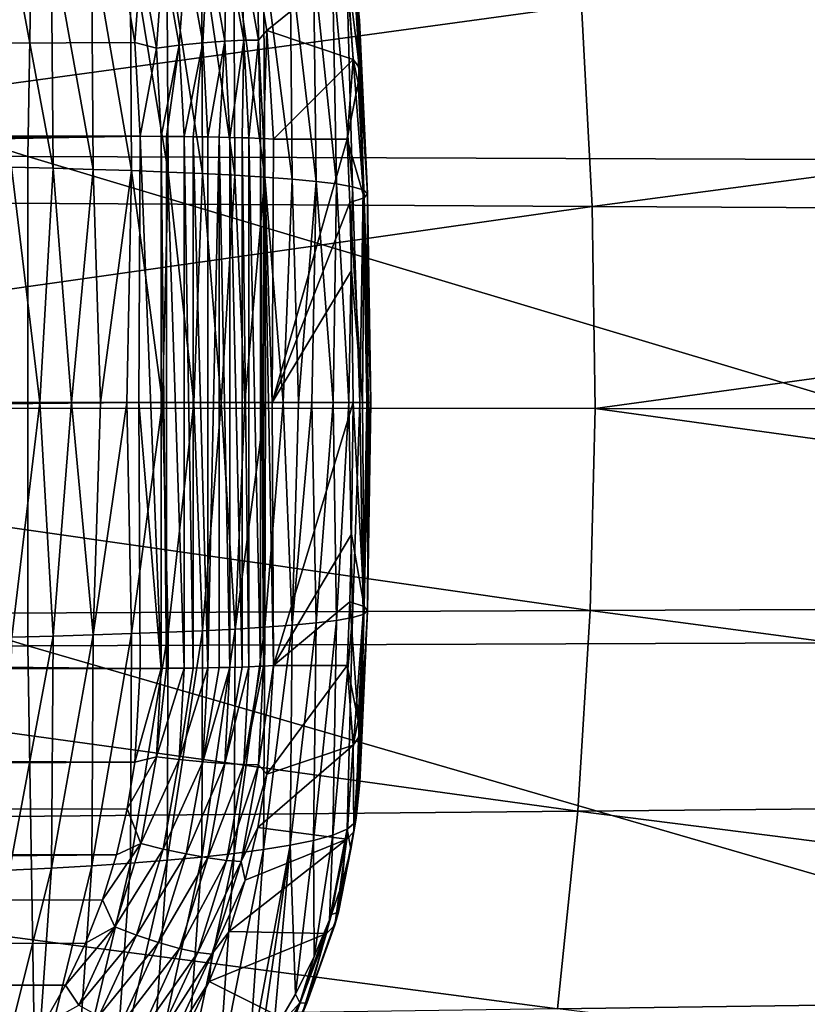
# Model space of a CAD drawing. Header units: metres. Extents: x -27 to 243, y -26 to 26.
# Tile 71 of 88: x 112.93 to 120.58, y -5.85 to 3.72. Entities that reach past the tile are written whole.
import ezdxf

# ---------------------------------------------------------------- set-up
doc = ezdxf.new("R2010")
doc.units = ezdxf.units.M
doc.layers.add('solid_ASS_SW0001', color=7, linetype='CONTINUOUS')

msp = doc.modelspace()

# ---------------------------------------------------------------- linework, layer by layer
at = {"layer": 'solid_ASS_SW0001'}
for points in [[(97.400902, 7.317286, 88.303963), (97.319923, 2.448053, 88.453072), (113.00621, 2.38797, 96.443642)], [(113.086845, 7.13766, 96.295174), (97.400902, 7.317286, 88.303963), (113.00621, 2.38797, 96.443642)], [(113.086845, 7.13766, 96.295174), (113.00621, 2.38797, 96.443642), (128.677338, 2.329081, 104.462593)], [(128.757599, 6.961535, 104.314804), (113.086845, 7.13766, 96.295174), (128.677338, 2.329081, 104.462593)], [(113.253052, 2.274027, 145.038513), (112.827797, 4.548818, 145.109863), (113.23497, 4.527688, 145.387833)], [(113.253052, 2.274027, 145.038513), (112.850159, 2.284247, 144.764908), (112.827797, 4.548818, 145.109863)], [(113.641418, 2.262798, 145.318268), (113.23497, 4.527688, 145.387833), (113.626801, 4.504426, 145.672211)], [(113.641418, 2.262798, 145.318268), (113.253052, 2.274027, 145.038513), (113.23497, 4.527688, 145.387833)], [(114.013779, 2.250458, 145.604797), (113.626801, 4.504426, 145.672211), (114.001671, 4.478806, 145.963669)], [(114.013779, 2.250458, 145.604797), (113.641418, 2.262798, 145.318268), (113.626801, 4.504426, 145.672211)], [(114.368546, 2.236896, 145.898788), (114.001671, 4.478806, 145.963669), (114.357918, 4.450597, 146.262894)], [(114.368546, 2.236896, 145.898788), (114.013779, 2.250458, 145.604797), (114.001671, 4.478806, 145.963669)], [(114.704094, 2.222, 146.200912), (114.357918, 4.450597, 146.262894), (114.693794, 4.419556, 146.570602)], [(114.704094, 2.222, 146.200912), (114.368546, 2.236896, 145.898788), (114.357918, 4.450597, 146.262894)], [(114.54557, 4.385715, 152.416901), (114.705498, 3.490339, 152.51828), (114.756149, 4.42346, 152.317032)], [(115.018356, 2.205626, 146.512054), (114.693794, 4.419556, 146.570602), (115.006905, 4.385349, 146.887833)], [(115.018356, 2.205626, 146.512054), (114.704094, 2.222, 146.200912), (114.693794, 4.419556, 146.570602)], [(114.705498, 3.490339, 152.51828), (114.920036, 3.507146, 152.421143), (114.756149, 4.42346, 152.317032)], [(114.756149, 4.42346, 152.317032), (114.920036, 3.507146, 152.421143), (114.937279, 4.447578, 152.172653)], [(114.920036, 3.507146, 152.421143), (115.104057, 3.516643, 152.278732), (114.937279, 4.447578, 152.172653)], [(114.937279, 4.447578, 152.172653), (115.104057, 3.516643, 152.278732), (115.077202, 4.457253, 151.998383)], [(115.077202, 4.457253, 151.998383), (115.245682, 3.518659, 152.105576), (115.240616, 4.12962, 151.863571)], [(115.104057, 3.516643, 152.278732), (115.245682, 3.518659, 152.105576), (115.077202, 4.457253, 151.998383)], [(114.105827, 4.283148, 152.459152), (114.25605, 3.441137, 152.553696), (114.322723, 4.337426, 152.464142)], [(114.25605, 3.441137, 152.553696), (114.477959, 3.467596, 152.562225), (114.322723, 4.337426, 152.464142)], [(114.322723, 4.337426, 152.464142), (114.477959, 3.467596, 152.562225), (114.54557, 4.385715, 152.416901)], [(114.477959, 3.467596, 152.562225), (114.705498, 3.490339, 152.51828), (114.54557, 4.385715, 152.416901)], [(115.308769, 2.187596, 146.833313), (115.006905, 4.385349, 146.887833), (115.294525, 4.3476, 147.215683)], [(115.308769, 2.187596, 146.833313), (115.018356, 2.205626, 146.512054), (115.006905, 4.385349, 146.887833)], [(115.572731, 2.16773, 147.165756), (115.294525, 4.3476, 147.215683), (115.553925, 4.305926, 147.555313)], [(115.572731, 2.16773, 147.165756), (115.308769, 2.187596, 146.833313), (115.294525, 4.3476, 147.215683)], [(115.8069, 2.145794, 147.510818), (115.553925, 4.305926, 147.555313), (115.78054, 4.259695, 147.90863)], [(115.8069, 2.145794, 147.510818), (115.572731, 2.16773, 147.165756), (115.553925, 4.305926, 147.555313)], [(113.972702, 3.947464, 152.447037), (114.046211, 3.494796, 152.49437), (114.105827, 4.283148, 152.459152)], [(114.046211, 3.494796, 152.49437), (114.25605, 3.441137, 152.553696), (114.105827, 4.283148, 152.459152)], [(115.240616, 4.12962, 151.863571), (115.32711, 3.609752, 151.915573), (116.104576, 4.240801, 149.538635)], [(115.32711, 3.609752, 151.915573), (116.167099, 3.329029, 149.830429), (116.104576, 4.240801, 149.538635)], [(116.004784, 2.121339, 147.871246), (115.78054, 4.259695, 147.90863), (115.967026, 4.207885, 148.278671)], [(116.004784, 2.121339, 147.871246), (115.8069, 2.145794, 147.510818), (115.78054, 4.259695, 147.90863)], [(116.159119, 2.093861, 148.250107), (115.967026, 4.207885, 148.278671), (116.105789, 4.149441, 148.66864)], [(116.159119, 2.093861, 148.250107), (116.004784, 2.121339, 147.871246), (115.967026, 4.207885, 148.278671)], [(116.104576, 4.240801, 149.538635), (116.228264, 3.247742, 149.619095), (116.173767, 4.175333, 149.325134)], [(116.104576, 4.240801, 149.538635), (116.167099, 3.329029, 149.830429), (116.228264, 3.247742, 149.619095)], [(113.972702, 3.947464, 152.447037), (-25.020954, 4.135233, 99.083763), (-25.208183, 2.763942, 99.065544)], [(115.245682, 3.518659, 152.105576), (115.32711, 3.609752, 151.915573), (115.240616, 4.12962, 151.863571)], [(116.262611, 2.062851, 148.650513), (116.105789, 4.149441, 148.66864), (116.189148, 4.082764, 149.082855)], [(116.262611, 2.062851, 148.650513), (116.159119, 2.093861, 148.250107), (116.105789, 4.149441, 148.66864)], [(116.173767, 4.175333, 149.325134), (116.228264, 3.247742, 149.619095), (116.196251, 4.034247, 149.113373)], [(116.262611, 2.062851, 148.650513), (116.189148, 4.082764, 149.082855), (116.196251, 4.034247, 149.113373)], [(116.306496, 2.027703, 149.076157), (116.262611, 2.062851, 148.650513), (116.196251, 4.034247, 149.113373)], [(116.22863, 3.713136, 149.317169), (116.306496, 2.027703, 149.076157), (116.196251, 4.034247, 149.113373)], [(116.22863, 3.713136, 149.317169), (116.196251, 4.034247, 149.113373), (116.228264, 3.247742, 149.619095)], [(113.972702, 3.947464, 152.447037), (-25.208183, 2.763942, 99.065544), (114.046211, 3.494796, 152.49437)], [(104.680107, 1.98109, 63.528275), (104.565147, 4.000896, 63.74004), (118.383057, 3.855251, 71.53273)], [(104.680107, 1.98109, 63.528275), (118.383057, 3.855251, 71.53273), (118.487228, 1.903044, 71.340828)], [(118.487228, 1.903044, 71.340828), (118.383057, 3.855251, 71.53273), (132.203201, 3.719182, 79.321381)], [(116.22863, 3.713136, 149.317169), (116.228264, 3.247742, 149.619095), (116.306496, 2.027703, 149.076157)], [(118.487228, 1.903044, 71.340828), (132.203201, 3.719182, 79.321381), (132.297897, 1.832231, 79.146935)], [(115.245682, 3.518659, 152.105576), (115.294952, 2.561988, 152.15947), (115.32711, 3.609752, 151.915573)], [(115.294952, 2.561988, 152.15947), (115.391129, 2.556241, 151.971283), (115.32711, 3.609752, 151.915573)], [(115.32711, 3.609752, 151.915573), (115.391129, 2.556241, 151.971283), (116.167099, 3.329029, 149.830429)], [(114.046211, 3.494796, 152.49437), (-25.208183, 2.763942, 99.065544), (114.099312, 2.58358, 152.546158)], [(114.046211, 3.494796, 152.49437), (114.099312, 2.58358, 152.546158), (114.25605, 3.441137, 152.553696)], [(114.25605, 3.441137, 152.553696), (114.302528, 2.582975, 152.600464), (114.477959, 3.467596, 152.562225)], [(114.302528, 2.582975, 152.600464), (114.353111, 2.582649, 152.607101), (114.477959, 3.467596, 152.562225)], [(114.353111, 2.582649, 152.607101), (114.525688, 2.581039, 152.610291), (114.477959, 3.467596, 152.562225)], [(114.477959, 3.467596, 152.562225), (114.525688, 2.581039, 152.610291), (114.705498, 3.490339, 152.51828)], [(114.525688, 2.581039, 152.610291), (114.614067, 2.579918, 152.600311), (114.705498, 3.490339, 152.51828)], [(114.614067, 2.579918, 152.600311), (114.753624, 2.577721, 152.567841), (114.705498, 3.490339, 152.51828)], [(114.705498, 3.490339, 152.51828), (114.753624, 2.577721, 152.567841), (114.920036, 3.507146, 152.421143)], [(114.753624, 2.577721, 152.567841), (114.86438, 2.575573, 152.526215), (114.920036, 3.507146, 152.421143)], [(114.86438, 2.575573, 152.526215), (114.968414, 2.573179, 152.472412), (114.920036, 3.507146, 152.421143)], [(114.920036, 3.507146, 152.421143), (114.968414, 2.573179, 152.472412), (115.104057, 3.516643, 152.278732)], [(114.968414, 2.573179, 152.472412), (115.086967, 2.56991, 152.389862), (115.104057, 3.516643, 152.278732)], [(115.086967, 2.56991, 152.389862), (115.152695, 2.56778, 152.331696), (115.104057, 3.516643, 152.278732)], [(115.104057, 3.516643, 152.278732), (115.152695, 2.56778, 152.331696), (115.245682, 3.518659, 152.105576)], [(115.152695, 2.56778, 152.331696), (115.266617, 2.563316, 152.200592), (115.245682, 3.518659, 152.105576)], [(115.266617, 2.563316, 152.200592), (115.294952, 2.561988, 152.15947), (115.245682, 3.518659, 152.105576)], [(114.099312, 2.58358, 152.546158), (114.302528, 2.582975, 152.600464), (114.25605, 3.441137, 152.553696)], [(115.391129, 2.556241, 151.971283), (116.109589, 2.556241, 150.099625), (116.167099, 3.329029, 149.830429)], [(116.167099, 3.329029, 149.830429), (116.109589, 2.556241, 150.099625), (116.215904, 3.104354, 149.714661)], [(116.167099, 3.329029, 149.830429), (116.215904, 3.104354, 149.714661), (116.228264, 3.247742, 149.619095)], [(116.228264, 3.247742, 149.619095), (116.215904, 3.104354, 149.714661), (116.273697, 1.987228, 149.534286)], [(116.228264, 3.247742, 149.619095), (116.273697, 1.987228, 149.534286), (116.306496, 2.027703, 149.076157)], [(116.215904, 3.104354, 149.714661), (116.109589, 2.556241, 150.099625), (116.273697, 1.987228, 149.534286)], [(114.099312, 2.58358, 152.546158), (-25.208183, 2.763942, 99.065544), (-25.320784, 1.383675, 99.054779)], [(114.099312, 2.58358, 152.546158), (-25.320784, 1.383675, 99.054779), (-25.35837, 0, 99.051201)], [(114.086655, 0, 152.579132), (114.099312, 2.58358, 152.546158), (-25.35837, 0, 99.051201)], [(114.086655, 0, 152.579132), (114.302536, -2.582975, 152.600464), (114.099312, 2.58358, 152.546158)], [(114.302536, -2.582975, 152.600464), (114.302528, 2.582975, 152.600464), (114.099312, 2.58358, 152.546158)], [(114.353111, -2.582649, 152.607101), (114.353111, 2.582649, 152.607101), (114.302528, 2.582975, 152.600464)], [(114.302536, -2.582975, 152.600464), (114.353111, -2.582649, 152.607101), (114.302528, 2.582975, 152.600464)], [(114.525688, -2.581039, 152.610291), (114.525688, 2.581039, 152.610291), (114.353111, 2.582649, 152.607101)], [(114.353111, -2.582649, 152.607101), (114.525688, -2.581039, 152.610291), (114.353111, 2.582649, 152.607101)], [(114.614059, -2.579918, 152.600311), (114.614067, 2.579918, 152.600311), (114.525688, 2.581039, 152.610291)], [(114.525688, -2.581039, 152.610291), (114.614059, -2.579918, 152.600311), (114.525688, 2.581039, 152.610291)], [(114.614059, -2.579918, 152.600311), (114.753632, -2.577721, 152.567841), (114.614067, 2.579918, 152.600311)], [(114.753632, -2.577721, 152.567841), (114.753624, 2.577721, 152.567841), (114.614067, 2.579918, 152.600311)], [(114.753632, -2.577721, 152.567841), (114.86438, 2.575573, 152.526215), (114.753624, 2.577721, 152.567841)], [(114.753632, -2.577721, 152.567841), (114.86438, -2.575573, 152.526215), (114.86438, 2.575573, 152.526215)], [(114.968422, -2.573179, 152.472412), (114.968414, 2.573179, 152.472412), (114.86438, 2.575573, 152.526215)], [(114.86438, -2.575573, 152.526215), (114.968422, -2.573179, 152.472412), (114.86438, 2.575573, 152.526215)], [(115.08696, -2.56991, 152.389877), (115.086967, 2.56991, 152.389862), (114.968414, 2.573179, 152.472412)], [(114.968422, -2.573179, 152.472412), (115.08696, -2.56991, 152.389877), (114.968414, 2.573179, 152.472412)], [(115.08696, -2.56991, 152.389877), (115.152695, -2.56778, 152.331696), (115.086967, 2.56991, 152.389862)], [(115.152695, -2.56778, 152.331696), (115.152695, 2.56778, 152.331696), (115.086967, 2.56991, 152.389862)], [(115.266617, -2.563316, 152.200592), (115.266617, 2.563316, 152.200592), (115.152695, 2.56778, 152.331696)], [(115.152695, -2.56778, 152.331696), (115.266617, -2.563316, 152.200592), (115.152695, 2.56778, 152.331696)], [(115.294952, -2.561988, 152.15947), (115.294952, 2.561988, 152.15947), (115.266617, 2.563316, 152.200592)], [(115.266617, -2.563316, 152.200592), (115.294952, -2.561988, 152.15947), (115.266617, 2.563316, 152.200592)], [(115.294952, 2.561988, 152.15947), (115.378601, 0, 152.003922), (115.391129, 2.556241, 151.971283)], [(115.294952, 2.561988, 152.15947), (115.391129, -2.55624, 151.971283), (115.378601, 0, 152.003922)], [(115.294952, -2.561988, 152.15947), (115.391129, -2.55624, 151.971283), (115.294952, 2.561988, 152.15947)], [(115.378601, 0, 152.003922), (116.133224, 1.939472, 150.038071), (116.109589, 2.556241, 150.099625)], [(115.378601, 0, 152.003922), (116.109589, 2.556241, 150.099625), (115.391129, 2.556241, 151.971283)], [(116.109589, 2.556241, 150.099625), (116.133224, 1.939472, 150.038071), (116.273697, 1.987228, 149.534286)], [(97.319923, 2.448053, 88.453072), (97.319725, -2.423526, 88.453445), (113.006012, -2.364045, 96.444016)], [(113.00621, 2.38797, 96.443642), (97.319923, 2.448053, 88.453072), (113.006012, -2.364045, 96.444016)], [(113.00621, 2.38797, 96.443642), (113.006012, -2.364045, 96.444016), (128.677139, -2.305746, 104.462959)], [(128.677338, 2.329081, 104.462593), (113.00621, 2.38797, 96.443642), (128.677139, -2.305746, 104.462959)], [(113.125122, 0, 144.828918), (112.791924, 0, 144.606171), (112.850159, 2.284247, 144.764908)], [(113.125122, 0, 144.828918), (112.850159, 2.284247, 144.764908), (113.253052, 2.274027, 145.038513)], [(113.43132, 0, 145.04306), (113.125122, 0, 144.828918), (113.253052, 2.274027, 145.038513)], [(113.43132, 0, 145.04306), (113.253052, 2.274027, 145.038513), (113.641418, 2.262798, 145.318268)], [(113.71241, 0, 145.248932), (113.43132, 0, 145.04306), (113.641418, 2.262798, 145.318268)], [(113.71241, 0, 145.248932), (113.641418, 2.262798, 145.318268), (114.013779, 2.250458, 145.604797)], [(113.970085, 0, 145.446808), (113.71241, 0, 145.248932), (114.013779, 2.250458, 145.604797)], [(114.316032, 0, 145.729019), (113.970085, 0, 145.446808), (114.013779, 2.250458, 145.604797)], [(114.316032, 0, 145.729019), (114.013779, 2.250458, 145.604797), (114.368546, 2.236896, 145.898788)], [(114.618965, 0, 145.995193), (114.316032, 0, 145.729019), (114.368546, 2.236896, 145.898788)], [(114.618965, 0, 145.995193), (114.368546, 2.236896, 145.898788), (114.704094, 2.222, 146.200912)], [(114.88401, 0, 146.246536), (114.618965, 0, 145.995193), (114.704094, 2.222, 146.200912)], [(114.88401, 0, 146.246536), (114.704094, 2.222, 146.200912), (115.018356, 2.205626, 146.512054)], [(115.114929, 0, 146.483719), (114.88401, 0, 146.246536), (115.018356, 2.205626, 146.512054)], [(115.114929, 0, 146.483719), (115.018356, 2.205626, 146.512054), (115.308769, 2.187596, 146.833313)], [(115.315048, 0, 146.707047), (115.114929, 0, 146.483719), (115.308769, 2.187596, 146.833313)], [(115.487793, 0, 146.916931), (115.308769, 2.187596, 146.833313), (115.572731, 2.16773, 147.165756)], [(115.487793, 0, 146.916931), (115.315048, 0, 146.707047), (115.308769, 2.187596, 146.833313)], [(115.636772, 0, 147.114365), (115.487793, 0, 146.916931), (115.572731, 2.16773, 147.165756)], [(115.636772, 0, 147.114365), (115.572731, 2.16773, 147.165756), (115.8069, 2.145794, 147.510818)], [(115.765251, 0, 147.300781), (115.636772, 0, 147.114365), (115.8069, 2.145794, 147.510818)], [(115.971306, 0, 147.64827), (115.765251, 0, 147.300781), (115.8069, 2.145794, 147.510818)], [(115.971306, 0, 147.64827), (115.8069, 2.145794, 147.510818), (116.004784, 2.121339, 147.871246)], [(116.12336, 0, 147.973999), (115.971306, 0, 147.64827), (116.004784, 2.121339, 147.871246)], [(116.12336, 0, 147.973999), (116.004784, 2.121339, 147.871246), (116.159119, 2.093861, 148.250107)], [(116.230339, 0, 148.282516), (116.12336, 0, 147.973999), (116.159119, 2.093861, 148.250107)], [(116.230339, 0, 148.282516), (116.159119, 2.093861, 148.250107), (116.262611, 2.062851, 148.650513)], [(116.299271, 0, 148.577454), (116.230339, 0, 148.282516), (116.262611, 2.062851, 148.650513)], [(116.299271, 0, 148.577454), (116.262611, 2.062851, 148.650513), (116.306496, 2.027703, 149.076157)], [(116.338287, 0, 149.137543), (116.306496, 2.027703, 149.076157), (116.273697, 1.987228, 149.534286)], [(116.334297, 0, 148.862381), (116.299271, 0, 148.577454), (116.306496, 2.027703, 149.076157)], [(116.338287, 0, 149.137543), (116.334297, 0, 148.862381), (116.306496, 2.027703, 149.076157)], [(104.713181, -0.051991, 63.4673), (104.680107, 1.98109, 63.528275), (118.487228, 1.903044, 71.340828)], [(115.378601, 0, 152.003922), (116.15126, 1.280449, 149.991074), (116.133224, 1.939472, 150.038071)], [(116.25795, 0, 149.670227), (116.273697, 1.987228, 149.534286), (116.133224, 1.939472, 150.038071)], [(116.15126, 1.280449, 149.991074), (116.25795, 0, 149.670227), (116.133224, 1.939472, 150.038071)], [(116.25795, 0, 149.670227), (116.313705, 0, 149.402435), (116.273697, 1.987228, 149.534286)], [(116.313705, 0, 149.402435), (116.338287, 0, 149.137543), (116.273697, 1.987228, 149.534286)], [(104.713181, -0.051991, 63.4673), (118.487228, 1.903044, 71.340828), (118.515869, -0.060479, 71.288025)], [(118.515869, -0.060479, 71.288025), (118.487228, 1.903044, 71.340828), (132.297897, 1.832231, 79.146935)], [(118.515869, -0.060479, 71.288025), (132.297897, 1.832231, 79.146935), (132.322998, -0.064367, 79.100616)], [(115.378601, 0, 152.003922), (116.165176, 0, 149.954834), (116.15126, 1.280449, 149.991074)], [(116.15126, 1.280449, 149.991074), (116.165176, 0, 149.954834), (116.25795, 0, 149.670227)], [(114.086655, 0, 152.579132), (-25.35837, 0, 99.051201), (-25.320766, -1.383978, 99.054779)], [(114.086655, 0, 152.579132), (-25.320766, -1.383978, 99.054779), (114.099312, -2.58358, 152.546158)], [(112.850563, -2.279787, 144.764175), (112.791924, 0, 144.606171), (113.125122, 0, 144.828918)], [(112.850563, -2.279787, 144.764175), (113.125122, 0, 144.828918), (113.253494, -2.269587, 145.03775)], [(113.253494, -2.269587, 145.03775), (113.125122, 0, 144.828918), (113.43132, 0, 145.04306)], [(113.253494, -2.269587, 145.03775), (113.43132, 0, 145.04306), (113.641876, -2.258378, 145.317505)], [(113.641876, -2.258378, 145.317505), (113.43132, 0, 145.04306), (113.71241, 0, 145.248932)], [(113.641876, -2.258378, 145.317505), (113.71241, 0, 145.248932), (113.970085, 0, 145.446808)], [(113.641876, -2.258378, 145.317505), (113.970085, 0, 145.446808), (114.014252, -2.24606, 145.604034)], [(114.014252, -2.24606, 145.604034), (113.970085, 0, 145.446808), (114.316032, 0, 145.729019)], [(114.014252, -2.24606, 145.604034), (114.316032, 0, 145.729019), (114.369057, -2.232525, 145.89801)], [(114.086655, 0, 152.579132), (114.099312, -2.58358, 152.546158), (114.302536, -2.582975, 152.600464)], [(114.369057, -2.232525, 145.89801), (114.316032, 0, 145.729019), (114.618965, 0, 145.995193)], [(114.369057, -2.232525, 145.89801), (114.618965, 0, 145.995193), (114.704697, -2.217662, 146.200119)], [(114.704697, -2.217662, 146.200119), (114.618965, 0, 145.995193), (114.88401, 0, 146.246536)], [(114.704697, -2.217662, 146.200119), (114.88401, 0, 146.246536), (115.019066, -2.201325, 146.511246)], [(115.019066, -2.201325, 146.511246), (114.88401, 0, 146.246536), (115.114929, 0, 146.483719)], [(115.019066, -2.201325, 146.511246), (115.114929, 0, 146.483719), (115.315048, 0, 146.707047)], [(115.019066, -2.201325, 146.511246), (115.315048, 0, 146.707047), (115.309502, -2.18333, 146.83252)], [(115.309502, -2.18333, 146.83252), (115.315048, 0, 146.707047), (115.487793, 0, 146.916931)], [(115.309502, -2.18333, 146.83252), (115.487793, 0, 146.916931), (115.573326, -2.163492, 147.16507)], [(115.378601, 0, 152.003922), (115.391129, -2.55624, 151.971283), (116.165176, 0, 149.954834)], [(115.573326, -2.163492, 147.16507), (115.487793, 0, 146.916931), (115.636772, 0, 147.114365)], [(115.573326, -2.163492, 147.16507), (115.636772, 0, 147.114365), (115.765251, 0, 147.300781)], [(115.573326, -2.163492, 147.16507), (115.765251, 0, 147.300781), (115.807144, -2.141577, 147.51033)], [(115.807144, -2.141577, 147.51033), (115.765251, 0, 147.300781), (115.971306, 0, 147.64827)], [(115.807144, -2.141577, 147.51033), (115.971306, 0, 147.64827), (116.004753, -2.117153, 147.870926)], [(116.004753, -2.117153, 147.870926), (115.971306, 0, 147.64827), (116.12336, 0, 147.973999)], [(104.664383, -2.083488, 63.557129), (104.713181, -0.051991, 63.4673), (118.46907, -2.022187, 71.374161)], [(104.713181, -0.051991, 63.4673), (118.515869, -0.060479, 71.288025), (118.46907, -2.022187, 71.374161)], [(115.391129, -2.55624, 151.971283), (116.15126, -1.280448, 149.991074), (116.165176, 0, 149.954834)], [(116.004753, -2.117153, 147.870926), (116.12336, 0, 147.973999), (116.159218, -2.089741, 148.249786)], [(116.159218, -2.089741, 148.249786), (116.12336, 0, 147.973999), (116.230339, 0, 148.282516)], [(116.273819, -1.983336, 149.533966), (116.165176, 0, 149.954834), (116.15126, -1.280448, 149.991074)], [(116.159218, -2.089741, 148.249786), (116.230339, 0, 148.282516), (116.263458, -2.058849, 148.649902)], [(116.273819, -1.983336, 149.533966), (116.25795, 0, 149.670227), (116.165176, 0, 149.954834)], [(116.263458, -2.058849, 148.649902), (116.230339, 0, 148.282516), (116.299271, 0, 148.577454)], [(116.273819, -1.983336, 149.533966), (116.313705, 0, 149.402435), (116.25795, 0, 149.670227)], [(116.263458, -2.058849, 148.649902), (116.299271, 0, 148.577454), (116.334297, 0, 148.862381)], [(116.263458, -2.058849, 148.649902), (116.334297, 0, 148.862381), (116.306953, -2.023749, 149.075714)], [(116.306953, -2.023749, 149.075714), (116.313705, 0, 149.402435), (116.273819, -1.983336, 149.533966)], [(116.306953, -2.023749, 149.075714), (116.334297, 0, 148.862381), (116.338287, 0, 149.137543)], [(116.306953, -2.023749, 149.075714), (116.338287, 0, 149.137543), (116.313705, 0, 149.402435)], [(118.46907, -2.022187, 71.374161), (118.515869, -0.060479, 71.288025), (132.278687, -1.959064, 79.182167)], [(118.515869, -0.060479, 71.288025), (132.322998, -0.064367, 79.100616), (132.278687, -1.959064, 79.182167)], [(115.391129, -2.55624, 151.971283), (116.133347, -1.935678, 150.037735), (116.15126, -1.280448, 149.991074)], [(116.273819, -1.983336, 149.533966), (116.15126, -1.280448, 149.991074), (116.133347, -1.935678, 150.037735)], [(114.099312, -2.58358, 152.546158), (-25.320766, -1.383978, 99.054779), (-25.208145, -2.764277, 99.065552)], [(115.391129, -2.55624, 151.971283), (116.109589, -2.55624, 150.099625), (116.133347, -1.935678, 150.037735)], [(116.214653, -3.0889, 149.722946), (116.133347, -1.935678, 150.037735), (116.109589, -2.55624, 150.099625)], [(116.273819, -1.983336, 149.533966), (116.133347, -1.935678, 150.037735), (116.214653, -3.0889, 149.722946)], [(116.273819, -1.983336, 149.533966), (116.214653, -3.0889, 149.722946), (116.228127, -3.241763, 149.621155)], [(116.273819, -1.983336, 149.533966), (116.228127, -3.241763, 149.621155), (116.229988, -3.690022, 149.33168)], [(116.306953, -2.023749, 149.075714), (116.273819, -1.983336, 149.533966), (116.229988, -3.690022, 149.33168)], [(118.46907, -2.022187, 71.374161), (132.278687, -1.959064, 79.182167), (132.165466, -3.840642, 79.390671)], [(104.534264, -4.098828, 63.796749), (104.664383, -2.083488, 63.557129), (118.347374, -3.969268, 71.598267)], [(104.664383, -2.083488, 63.557129), (118.46907, -2.022187, 71.374161), (118.347374, -3.969268, 71.598267)], [(116.159218, -2.089741, 148.249786), (116.106804, -4.14491, 148.671814), (115.967957, -4.203325, 148.281738)], [(116.004753, -2.117153, 147.870926), (116.159218, -2.089741, 148.249786), (115.967957, -4.203325, 148.281738)], [(116.263458, -2.058849, 148.649902), (116.190453, -4.07817, 149.086548), (116.106804, -4.14491, 148.671814)], [(116.159218, -2.089741, 148.249786), (116.263458, -2.058849, 148.649902), (116.106804, -4.14491, 148.671814)], [(116.306953, -2.023749, 149.075714), (116.196556, -4.036128, 149.11293), (116.190453, -4.07817, 149.086548)], [(116.263458, -2.058849, 148.649902), (116.306953, -2.023749, 149.075714), (116.190453, -4.07817, 149.086548)], [(116.306953, -2.023749, 149.075714), (116.200188, -4.009592, 149.129593), (116.196556, -4.036128, 149.11293)], [(116.306953, -2.023749, 149.075714), (116.229988, -3.690022, 149.33168), (116.200188, -4.009592, 149.129593)], [(118.347374, -3.969268, 71.598267), (118.46907, -2.022187, 71.374161), (132.165466, -3.840642, 79.390671)], [(115.309502, -2.18333, 146.83252), (115.296707, -4.343181, 147.217789), (115.009201, -4.380941, 146.88974)], [(115.019066, -2.201325, 146.511246), (115.309502, -2.18333, 146.83252), (115.009201, -4.380941, 146.88974)], [(115.573326, -2.163492, 147.16507), (115.555763, -4.301468, 147.557709), (115.296707, -4.343181, 147.217789)], [(115.309502, -2.18333, 146.83252), (115.573326, -2.163492, 147.16507), (115.296707, -4.343181, 147.217789)], [(115.807144, -2.141577, 147.51033), (115.781853, -4.255176, 147.911377), (115.555763, -4.301468, 147.557709)], [(115.573326, -2.163492, 147.16507), (115.807144, -2.141577, 147.51033), (115.555763, -4.301468, 147.557709)], [(116.004753, -2.117153, 147.870926), (115.967957, -4.203325, 148.281738), (115.781853, -4.255176, 147.911377)], [(115.807144, -2.141577, 147.51033), (116.004753, -2.117153, 147.870926), (115.781853, -4.255176, 147.911377)], [(113.253494, -2.269587, 145.03775), (113.237198, -4.523272, 145.388916), (112.829979, -4.5444, 145.110779)], [(112.850563, -2.279787, 144.764175), (113.253494, -2.269587, 145.03775), (112.829979, -4.5444, 145.110779)], [(113.641876, -2.258378, 145.317505), (113.629044, -4.500007, 145.673477), (113.237198, -4.523272, 145.388916)], [(113.253494, -2.269587, 145.03775), (113.641876, -2.258378, 145.317505), (113.237198, -4.523272, 145.388916)], [(114.014252, -2.24606, 145.604034), (114.003914, -4.474385, 145.965103), (113.629044, -4.500007, 145.673477)], [(113.641876, -2.258378, 145.317505), (114.014252, -2.24606, 145.604034), (113.629044, -4.500007, 145.673477)], [(114.369057, -2.232525, 145.89801), (114.360176, -4.446177, 146.264496), (114.003914, -4.474385, 145.965103)], [(114.014252, -2.24606, 145.604034), (114.369057, -2.232525, 145.89801), (114.003914, -4.474385, 145.965103)], [(114.704697, -2.217662, 146.200119), (114.696091, -4.415143, 146.572357), (114.360176, -4.446177, 146.264496)], [(114.369057, -2.232525, 145.89801), (114.704697, -2.217662, 146.200119), (114.360176, -4.446177, 146.264496)], [(115.019066, -2.201325, 146.511246), (115.009201, -4.380941, 146.88974), (114.696091, -4.415143, 146.572357)], [(114.704697, -2.217662, 146.200119), (115.019066, -2.201325, 146.511246), (114.696091, -4.415143, 146.572357)], [(113.006012, -2.364045, 96.444016), (97.319725, -2.423526, 88.453445), (113.086235, -7.11376, 96.296303)], [(128.677139, -2.305746, 104.462959), (113.006012, -2.364045, 96.444016), (128.756989, -6.938225, 104.315926)], [(113.006012, -2.364045, 96.444016), (113.086235, -7.11376, 96.296303), (128.756989, -6.938225, 104.315926)], [(97.319725, -2.423526, 88.453445), (97.400284, -7.292784, 88.305099), (113.086235, -7.11376, 96.296303)], [(114.256065, -3.441095, 152.553711), (114.525688, -2.581039, 152.610291), (114.353111, -2.582649, 152.607101)], [(114.256065, -3.441095, 152.553711), (114.477974, -3.467552, 152.562225), (114.525688, -2.581039, 152.610291)], [(114.477974, -3.467552, 152.562225), (114.753632, -2.577721, 152.567841), (114.614059, -2.579918, 152.600311)], [(114.477974, -3.467552, 152.562225), (114.705505, -3.490294, 152.51828), (114.753632, -2.577721, 152.567841)], [(114.477974, -3.467552, 152.562225), (114.614059, -2.579918, 152.600311), (114.525688, -2.581039, 152.610291)], [(114.705505, -3.490294, 152.51828), (114.968422, -2.573179, 152.472412), (114.86438, -2.575573, 152.526215)], [(114.705505, -3.490294, 152.51828), (114.920044, -3.5071, 152.421143), (114.968422, -2.573179, 152.472412)], [(114.705505, -3.490294, 152.51828), (114.86438, -2.575573, 152.526215), (114.753632, -2.577721, 152.567841)], [(114.920044, -3.5071, 152.421143), (115.152695, -2.56778, 152.331696), (115.08696, -2.56991, 152.389877)], [(114.920044, -3.5071, 152.421143), (115.104065, -3.516596, 152.278732), (115.152695, -2.56778, 152.331696)], [(114.920044, -3.5071, 152.421143), (115.08696, -2.56991, 152.389877), (114.968422, -2.573179, 152.472412)], [(115.104065, -3.516596, 152.278732), (115.294952, -2.561988, 152.15947), (115.266617, -2.563316, 152.200592)], [(115.104065, -3.516596, 152.278732), (115.245689, -3.518613, 152.105591), (115.294952, -2.561988, 152.15947)], [(115.104065, -3.516596, 152.278732), (115.266617, -2.563316, 152.200592), (115.152695, -2.56778, 152.331696)], [(115.245689, -3.518613, 152.105591), (115.391129, -2.55624, 151.971283), (115.294952, -2.561988, 152.15947)], [(115.245689, -3.518613, 152.105591), (115.327103, -3.6098, 151.915573), (115.391129, -2.55624, 151.971283)], [(115.327103, -3.6098, 151.915573), (116.109589, -2.55624, 150.099625), (115.391129, -2.55624, 151.971283)], [(115.327103, -3.6098, 151.915573), (116.167061, -3.329827, 149.830276), (116.109589, -2.55624, 150.099625)], [(116.167061, -3.329827, 149.830276), (116.214653, -3.0889, 149.722946), (116.109589, -2.55624, 150.099625)], [(114.046204, -3.494879, 152.494354), (114.099312, -2.58358, 152.546158), (-25.208145, -2.764277, 99.065552)], [(114.046204, -3.494879, 152.494354), (114.302536, -2.582975, 152.600464), (114.099312, -2.58358, 152.546158)], [(114.046204, -3.494879, 152.494354), (114.256065, -3.441095, 152.553711), (114.302536, -2.582975, 152.600464)], [(114.256065, -3.441095, 152.553711), (114.353111, -2.582649, 152.607101), (114.302536, -2.582975, 152.600464)], [(114.046204, -3.494879, 152.494354), (-25.208145, -2.764277, 99.065552), (-25.020924, -4.135414, 99.083763)], [(116.167061, -3.329827, 149.830276), (116.228127, -3.241763, 149.621155), (116.214653, -3.0889, 149.722946)], [(116.167061, -3.329827, 149.830276), (116.174255, -4.170767, 149.32692), (116.228127, -3.241763, 149.621155)], [(116.174255, -4.170767, 149.32692), (116.229988, -3.690022, 149.33168), (116.228127, -3.241763, 149.621155)], [(115.240616, -4.129647, 151.863571), (116.1045, -4.24059, 149.539001), (116.167061, -3.329827, 149.830276)], [(115.240616, -4.129647, 151.863571), (116.167061, -3.329827, 149.830276), (115.327103, -3.6098, 151.915573)], [(116.167061, -3.329827, 149.830276), (116.1045, -4.24059, 149.539001), (116.174255, -4.170767, 149.32692)], [(113.972679, -3.947597, 152.447021), (114.105865, -4.283014, 152.459167), (114.256065, -3.441095, 152.553711)], [(114.046204, -3.494879, 152.494354), (113.972679, -3.947597, 152.447021), (114.256065, -3.441095, 152.553711)], [(114.256065, -3.441095, 152.553711), (114.105865, -4.283014, 152.459167), (114.477974, -3.467552, 152.562225)], [(114.046204, -3.494879, 152.494354), (-25.020924, -4.135414, 99.083763), (113.972679, -3.947597, 152.447021)], [(114.105865, -4.283014, 152.459167), (114.322762, -4.337287, 152.464157), (114.477974, -3.467552, 152.562225)], [(114.477974, -3.467552, 152.562225), (114.322762, -4.337287, 152.464157), (114.705505, -3.490294, 152.51828)], [(114.322762, -4.337287, 152.464157), (114.545609, -4.385572, 152.416931), (114.705505, -3.490294, 152.51828)], [(114.705505, -3.490294, 152.51828), (114.545609, -4.385572, 152.416931), (114.920044, -3.5071, 152.421143)], [(114.545609, -4.385572, 152.416931), (114.756187, -4.423314, 152.317047), (114.920044, -3.5071, 152.421143)], [(114.920044, -3.5071, 152.421143), (114.756187, -4.423314, 152.317047), (115.104065, -3.516596, 152.278732)], [(114.756187, -4.423314, 152.317047), (114.937317, -4.447429, 152.172668), (115.104065, -3.516596, 152.278732)], [(115.104065, -3.516596, 152.278732), (114.937317, -4.447429, 152.172668), (115.245689, -3.518613, 152.105591)], [(114.937317, -4.447429, 152.172668), (115.07724, -4.457104, 151.998398), (115.245689, -3.518613, 152.105591)], [(115.245689, -3.518613, 152.105591), (115.07724, -4.457104, 151.998398), (115.327103, -3.6098, 151.915573)], [(115.07724, -4.457104, 151.998398), (115.240616, -4.129647, 151.863571), (115.327103, -3.6098, 151.915573)], [(116.174255, -4.170767, 149.32692), (116.200188, -4.009592, 149.129593), (116.229988, -3.690022, 149.33168)], [(118.347374, -3.969268, 71.598267), (132.165466, -3.840642, 79.390671), (131.98407, -5.69808, 79.724754)], [(113.972679, -3.947597, 152.447021), (-25.020924, -4.135414, 99.083763), (113.867912, -4.393716, 152.385696)], [(104.534264, -4.098828, 63.796749), (118.347374, -3.969268, 71.598267), (118.151649, -5.889121, 71.958725)], [(113.972679, -3.947597, 152.447021), (113.867912, -4.393716, 152.385696), (114.105865, -4.283014, 152.459167)], [(116.174255, -4.170767, 149.32692), (116.196556, -4.036128, 149.11293), (116.200188, -4.009592, 149.129593)], [(118.151649, -5.889121, 71.958725), (118.347374, -3.969268, 71.598267), (131.98407, -5.69808, 79.724754)], [(104.323822, -6.08365, 64.184326), (104.534264, -4.098828, 63.796749), (118.151649, -5.889121, 71.958725)], [(116.024673, -4.95191, 148.806976), (116.190453, -4.07817, 149.086548), (116.196556, -4.036128, 149.11293)], [(116.174255, -4.170767, 149.32692), (116.024673, -4.95191, 148.806976), (116.196556, -4.036128, 149.11293)], [(116.024673, -4.95191, 148.806976), (116.142509, -4.339309, 148.923553), (116.190453, -4.07817, 149.086548)], [(116.106804, -4.14491, 148.671814), (116.190453, -4.07817, 149.086548), (116.142509, -4.339309, 148.923553)], [(113.867912, -4.393716, 152.385696), (-25.020924, -4.135414, 99.083763), (-24.759899, -5.492812, 99.109795)], [(115.07724, -4.457104, 151.998398), (115.118385, -4.640407, 151.795944), (115.240616, -4.129647, 151.863571)], [(115.118385, -4.640407, 151.795944), (116.1045, -4.24059, 149.539001), (115.240616, -4.129647, 151.863571)], [(115.781853, -4.255176, 147.911377), (115.967957, -4.203325, 148.281738), (115.78743, -5.382594, 148.302719)], [(115.967957, -4.203325, 148.281738), (115.937035, -5.026023, 148.507416), (115.78743, -5.382594, 148.302719)], [(116.106804, -4.14491, 148.671814), (115.957123, -4.972234, 148.539047), (115.937035, -5.026023, 148.507416)], [(115.967957, -4.203325, 148.281738), (116.106804, -4.14491, 148.671814), (115.937035, -5.026023, 148.507416)], [(116.106804, -4.14491, 148.671814), (116.055115, -4.678146, 148.71524), (115.957123, -4.972234, 148.539047)], [(116.174255, -4.170767, 149.32692), (115.98867, -5.077709, 149.022171), (116.024673, -4.95191, 148.806976)], [(116.1045, -4.24059, 149.539001), (115.98867, -5.077709, 149.022171), (116.174255, -4.170767, 149.32692)], [(116.106804, -4.14491, 148.671814), (116.142509, -4.339309, 148.923553), (116.055115, -4.678146, 148.71524)], [(113.732498, -4.829697, 152.310898), (113.852806, -5.092755, 152.318954), (114.105865, -4.283014, 152.459167)], [(113.867912, -4.393716, 152.385696), (113.732498, -4.829697, 152.310898), (114.105865, -4.283014, 152.459167)], [(114.105865, -4.283014, 152.459167), (113.852806, -5.092755, 152.318954), (114.322762, -4.337287, 152.464157)], [(114.961021, -5.139345, 151.713196), (115.90683, -5.158488, 149.227966), (116.1045, -4.24059, 149.539001)], [(114.961021, -5.139345, 151.713196), (116.1045, -4.24059, 149.539001), (115.118385, -4.640407, 151.795944)], [(115.555763, -4.301468, 147.557709), (115.256279, -6.317366, 147.788208), (115.148346, -6.469634, 147.702942)], [(115.296707, -4.343181, 147.217789), (115.555763, -4.301468, 147.557709), (115.148346, -6.469634, 147.702942)], [(115.555763, -4.301468, 147.557709), (115.391693, -6.111876, 147.901688), (115.256279, -6.317366, 147.788208)], [(115.555763, -4.301468, 147.557709), (115.605896, -5.745965, 148.101624), (115.391693, -6.111876, 147.901688)], [(115.555763, -4.301468, 147.557709), (115.781853, -4.255176, 147.911377), (115.605896, -5.745965, 148.101624)], [(115.781853, -4.255176, 147.911377), (115.78743, -5.382594, 148.302719), (115.605896, -5.745965, 148.101624)], [(116.1045, -4.24059, 149.539001), (115.90683, -5.158488, 149.227966), (115.98867, -5.077709, 149.022171)], [(113.867912, -4.393716, 152.385696), (-24.759899, -5.492812, 99.109795), (113.732498, -4.829697, 152.310898)], [(113.852806, -5.092755, 152.318954), (114.061272, -5.173744, 152.31868), (114.322762, -4.337287, 152.464157)], [(114.322762, -4.337287, 152.464157), (114.061272, -5.173744, 152.31868), (114.545609, -4.385572, 152.416931)], [(114.061272, -5.173744, 152.31868), (114.276207, -5.246561, 152.266541), (114.545609, -4.385572, 152.416931)], [(114.545609, -4.385572, 152.416931), (114.276207, -5.246561, 152.266541), (114.756187, -4.423314, 152.317047)], [(115.009201, -4.380941, 146.88974), (114.860573, -6.526711, 147.376038), (114.546806, -6.578413, 147.05983)], [(114.696091, -4.415143, 146.572357), (115.009201, -4.380941, 146.88974), (114.546806, -6.578413, 147.05983)], [(115.296707, -4.343181, 147.217789), (115.148346, -6.469634, 147.702942), (114.860573, -6.526711, 147.376038)], [(115.009201, -4.380941, 146.88974), (115.296707, -4.343181, 147.217789), (114.860573, -6.526711, 147.376038)], [(116.024673, -4.95191, 148.806976), (116.055115, -4.678146, 148.71524), (116.142509, -4.339309, 148.923553)], [(114.003914, -4.474385, 145.965103), (113.852104, -6.667809, 146.454681), (113.475502, -6.706405, 146.163986)], [(113.629044, -4.500007, 145.673477), (114.003914, -4.474385, 145.965103), (113.475502, -6.706405, 146.163986)], [(114.360176, -4.446177, 146.264496), (114.209801, -6.625268, 146.753067), (113.852104, -6.667809, 146.454681)], [(114.003914, -4.474385, 145.965103), (114.360176, -4.446177, 146.264496), (113.852104, -6.667809, 146.454681)], [(114.696091, -4.415143, 146.572357), (114.546806, -6.578413, 147.05983), (114.209801, -6.625268, 146.753067)], [(114.360176, -4.446177, 146.264496), (114.696091, -4.415143, 146.572357), (114.209801, -6.625268, 146.753067)], [(114.276207, -5.246561, 152.266541), (114.480133, -5.30441, 152.162552), (114.756187, -4.423314, 152.317047)], [(114.756187, -4.423314, 152.317047), (114.480133, -5.30441, 152.162552), (114.937317, -4.447429, 152.172668)], [(114.480133, -5.30441, 152.162552), (114.656387, -5.342564, 152.015198), (114.937317, -4.447429, 152.172668)], [(114.937317, -4.447429, 152.172668), (114.656387, -5.342564, 152.015198), (115.07724, -4.457104, 151.998398)], [(114.656387, -5.342564, 152.015198), (114.793472, -5.359591, 151.839249), (115.07724, -4.457104, 151.998398)], [(115.07724, -4.457104, 151.998398), (114.793472, -5.359591, 151.839249), (115.118385, -4.640407, 151.795944)], [(113.237198, -4.523272, 145.388916), (113.08165, -6.741404, 145.880295), (112.672165, -6.773143, 145.602936)], [(112.829979, -4.5444, 145.110779), (113.237198, -4.523272, 145.388916), (112.672165, -6.773143, 145.602936)], [(113.629044, -4.500007, 145.673477), (113.475502, -6.706405, 146.163986), (113.08165, -6.741404, 145.880295)], [(113.237198, -4.523272, 145.388916), (113.629044, -4.500007, 145.673477), (113.08165, -6.741404, 145.880295)], [(114.793472, -5.359591, 151.839249), (114.961021, -5.139345, 151.713196), (115.118385, -4.640407, 151.795944)], [(116.024673, -4.95191, 148.806976), (115.957123, -4.972234, 148.539047), (116.055115, -4.678146, 148.71524)], [(113.732498, -4.829697, 152.310898), (-24.759899, -5.492812, 99.109795), (113.567421, -5.252265, 152.223358)], [(113.732498, -4.829697, 152.310898), (113.567421, -5.252265, 152.223358), (113.852806, -5.092755, 152.318954)], [(116.024673, -4.95191, 148.806976), (115.715881, -5.835172, 148.492844), (115.957123, -4.972234, 148.539047)], [(115.98867, -5.077709, 149.022171), (115.715881, -5.835172, 148.492844), (116.024673, -4.95191, 148.806976)], [(115.646904, -5.829897, 148.230545), (115.937035, -5.026023, 148.507416), (115.957123, -4.972234, 148.539047)], [(115.715881, -5.835172, 148.492844), (115.646904, -5.829897, 148.230545), (115.957123, -4.972234, 148.539047)], [(115.646904, -5.829897, 148.230545), (115.78743, -5.382594, 148.302719), (115.937035, -5.026023, 148.507416)], [(113.373817, -5.658656, 152.123856), (113.501251, -5.855403, 152.136627), (113.852806, -5.092755, 152.318954)], [(113.567421, -5.252265, 152.223358), (113.373817, -5.658656, 152.123856), (113.852806, -5.092755, 152.318954)], [(113.852806, -5.092755, 152.318954), (113.501251, -5.855403, 152.136627), (114.061272, -5.173744, 152.31868)], [(114.769272, -5.623775, 151.61586), (115.90683, -5.158488, 149.227966), (114.961021, -5.139345, 151.713196)], [(114.793472, -5.359591, 151.839249), (114.769272, -5.623775, 151.61586), (114.961021, -5.139345, 151.713196)], [(114.769272, -5.623775, 151.61586), (115.577011, -6.029277, 148.913345), (115.90683, -5.158488, 149.227966)], [(115.90683, -5.158488, 149.227966), (115.577011, -6.029277, 148.913345), (115.668686, -5.951799, 148.709305)], [(115.98867, -5.077709, 149.022171), (115.668686, -5.951799, 148.709305), (115.715881, -5.835172, 148.492844)], [(115.90683, -5.158488, 149.227966), (115.668686, -5.951799, 148.709305), (115.98867, -5.077709, 149.022171)], [(113.567421, -5.252265, 152.223358), (-24.759899, -5.492812, 99.109795), (113.373817, -5.658656, 152.123856)], [(113.501251, -5.855403, 152.136627), (113.697983, -5.961523, 152.129486), (114.061272, -5.173744, 152.31868)], [(114.061272, -5.173744, 152.31868), (113.697983, -5.961523, 152.129486), (114.276207, -5.246561, 152.266541)], [(113.697983, -5.961523, 152.129486), (113.901939, -6.057416, 152.070953), (114.276207, -5.246561, 152.266541)], [(114.276207, -5.246561, 152.266541), (113.901939, -6.057416, 152.070953), (114.480133, -5.30441, 152.162552)], [(113.901939, -6.057416, 152.070953), (114.096611, -6.134179, 151.961609), (114.480133, -5.30441, 152.162552)], [(114.480133, -5.30441, 152.162552), (114.096611, -6.134179, 151.961609), (114.656387, -5.342564, 152.015198)], [(114.096611, -6.134179, 151.961609), (114.266106, -6.185538, 151.810394), (114.656387, -5.342564, 152.015198)], [(114.656387, -5.342564, 152.015198), (114.266106, -6.185538, 151.810394), (114.793472, -5.359591, 151.839249)], [(114.266106, -6.185538, 151.810394), (114.399239, -6.20948, 151.632217), (114.793472, -5.359591, 151.839249)], [(114.793472, -5.359591, 151.839249), (114.399239, -6.20948, 151.632217), (114.769272, -5.623775, 151.61586)], [(115.646904, -5.829897, 148.230545), (115.605896, -5.745965, 148.101624), (115.78743, -5.382594, 148.302719)], [(113.373817, -5.658656, 152.123856), (-24.759899, -5.492812, 99.109795), (-24.426003, -6.832743, 99.144165)], [(114.399239, -6.20948, 151.632217), (114.544144, -6.090845, 151.504715), (114.769272, -5.623775, 151.61586)], [(114.544144, -6.090845, 151.504715), (115.577011, -6.029277, 148.913345), (114.769272, -5.623775, 151.61586)], [(113.373817, -5.658656, 152.123856), (-24.426003, -6.832743, 99.144165), (113.152748, -6.046762, 152.013199)], [(113.373817, -5.658656, 152.123856), (113.152748, -6.046762, 152.013199), (113.501251, -5.855403, 152.136627)], [(118.151649, -5.889121, 71.958725), (131.98407, -5.69808, 79.724754), (131.735504, -7.520349, 80.182571)], [(115.646904, -5.829897, 148.230545), (115.213768, -6.626832, 147.909515), (115.391693, -6.111876, 147.901688)], [(115.27739, -6.661425, 148.165192), (115.213768, -6.626832, 147.909515), (115.646904, -5.829897, 148.230545)], [(115.715881, -5.835172, 148.492844), (115.27739, -6.661425, 148.165192), (115.646904, -5.829897, 148.230545)], [(115.646904, -5.829897, 148.230545), (115.391693, -6.111876, 147.901688), (115.605896, -5.745965, 148.101624)], [(115.668686, -5.951799, 148.709305), (115.27739, -6.661425, 148.165192), (115.715881, -5.835172, 148.492844)]]:
    msp.add_3dface(points, dxfattribs=at)

doc.saveas('drawing.dxf')
